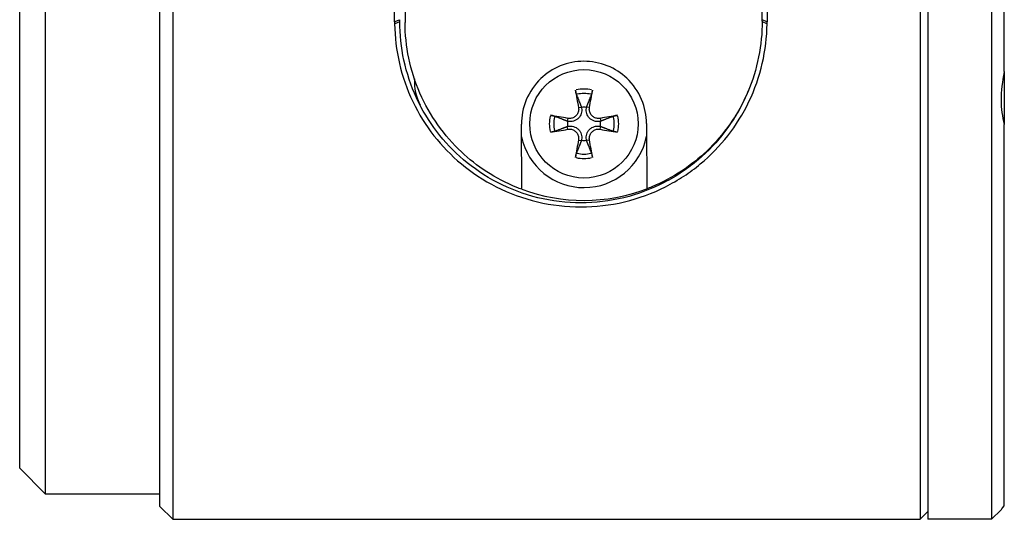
# Model space of a CAD drawing. Header units: millimetres. Extents: x 0 to 3390, y 0 to 1680.
# Tile 152 of 194: x 2609 to 2648, y 108 to 128. Entities that reach past the tile are written whole.
import ezdxf

# ---------------------------------------------------------------- set-up
doc = ezdxf.new("R2010")
doc.units = ezdxf.units.MM
doc.header["$LTSCALE"] = 0.2

msp = doc.modelspace()

# ---------------------------------------------------------------- linework, layer by layer
for p, q in [((2615.33, 173.374), (2615.33, 108.374)), ((2644.93, 173.374), (2644.93, 108.374)), ((2647.43, 173.374), (2647.43, 108.374)), ((2614.83, 108.874), (2614.83, 172.874)), ((2610.33, 172.374), (2610.33, 109.374)), ((2609.33, 110.374), (2609.33, 171.374)), ((2647.93, 125.918), (2647.93, 155.83)), ((2624.03, 127.874), (2624.03, 153.874)), ((2624.344, 153.849), (2624.438, 127.849)), ((2638.438, 127.899), (2638.344, 153.899)), ((2638.63, 153.874), (2638.63, 127.874)), ((2644.63, 140.374), (2644.63, 108.374)), ((2624.04, 127.878), (2624.22, 127.95)), ((2624.22, 127.87), (2624.04, 127.796)), ((2624.23, 127.874), (2624.23, 127.954)), ((2638.447, 127.947), (2638.62, 127.878)), ((2638.62, 127.795), (2638.448, 127.867)), ((2638.548, 127.825), (2638.548, 127.825)), ((2647.93, 125.918), (2647.93, 123.852)), ((2624.929, 124.801), (2624.929, 124.8)), ((2631.243, 124.509), (2631.344, 124.529)), ((2631.661, 124.509), (2631.561, 124.529)), ((2630.817, 124.083), (2630.797, 123.983)), ((2632.087, 124.083), (2632.107, 123.983)), ((2629.012, 121.308), (2629.002, 123.865)), ((2630.817, 123.665), (2630.797, 123.765)), ((2632.087, 123.665), (2632.107, 123.765)), ((2633.902, 123.883), (2633.912, 121.326)), ((2647.93, 108.896), (2647.93, 123.852)), ((2631.243, 123.239), (2631.344, 123.219)), ((2631.661, 123.239), (2631.561, 123.219)), ((2625.903, 123.011), (2625.903, 123.011)), ((2626.156, 123.011), (2626.156, 123.011)), ((2636.504, 123.011), (2636.504, 123.011)), ((2636.756, 123.011), (2636.756, 123.011)), ((2609.33, 110.374), (2610.33, 109.374)), ((2610.33, 109.374), (2614.83, 109.374)), ((2614.83, 108.874), (2615.33, 108.374)), ((2644.93, 108.674), (2644.63, 108.374)), ((2647.805, 108.749), (2647.43, 108.374)), ((2615.33, 108.374), (2644.63, 108.374)), ((2647.43, 108.374), (2644.93, 108.374))]:
    msp.add_line(p, q)
msp.add_circle((2631.452, 123.874), 2.125)
for centre, radius, start, end in [((2626.804, 125.524), 2, 176.8885, 207.4377), ((2631.452, 123.874), 1.36, 77.2164, 102.7836), ((2631.452, 123.874), 1.187, 77.0835, 102.9165), ((2635.856, 125.524), 2, 332.5623, 336.5291), ((2631.452, 123.874), 0.65, 81.3255, 98.6745), ((2631.452, 123.874), 1.36, 167.2164, 192.7836), ((2631.452, 123.874), 1.187, 167.0835, 192.9165), ((2631.452, 123.874), 0.65, 171.3255, 188.6745), ((2631.452, 123.874), 0.65, 351.3255, 8.6745), ((2631.452, 123.874), 1.187, 347.0835, 12.9165), ((2631.452, 123.874), 1.36, 347.2164, 12.7836), ((2631.452, 123.874), 2.5, 191.6846, 348.7279), ((2631.452, 123.874), 0.65, 261.3255, 278.6745), ((2631.452, 123.874), 1.36, 257.2164, 282.7836), ((2631.452, 123.874), 1.187, 257.0835, 282.9165), ((2631.438, 127.874), 7, 249.719, 290.6936)]:
    msp.add_arc(centre, radius, start, end)
for centre, major_axis, ratio, start_param, end_param in [((2662.589, 133.518), (-14.247, -10.517), 0.375363, 5.882758, 6.143019), ((2631.703, 123.924), (0.774, -3.916), 0.087156, 4.365327, 4.545374), ((2631.202, 123.924), (0.774, 3.916), 0.087156, 4.879404, 5.059451), ((2631.403, 123.623), (-3.916, 0.774), 0.087156, 4.879404, 5.059451), ((2631.502, 123.623), (-3.916, -0.774), 0.087156, 4.365327, 4.545374), ((2631.403, 124.125), (3.916, 0.774), 0.087156, 4.365327, 4.545374), ((2631.502, 124.125), (3.916, -0.774), 0.087156, 4.879404, 5.059451), ((2631.703, 123.825), (-0.774, -3.916), 0.087156, 4.879404, 5.059451), ((2631.202, 123.825), (-0.774, 3.916), 0.087156, 4.365327, 4.545374)]:
    msp.add_ellipse(centre, major_axis=major_axis, ratio=ratio, start_param=start_param, end_param=end_param)
for points in [[(2624.03, 127.874), (2624.03, 127.846), (2624.03, 127.819), (2624.03, 127.791)], [(2638.629, 127.791), (2638.63, 127.819), (2638.63, 127.846), (2638.63, 127.874)], [(2631.349, 124.53), (2631.351, 124.526), (2631.353, 124.521), (2631.354, 124.516)], [(2631.55, 124.516), (2631.552, 124.521), (2631.554, 124.526), (2631.555, 124.53)], [(2630.81, 123.972), (2630.806, 123.974), (2630.801, 123.975), (2630.796, 123.977)], [(2632.108, 123.977), (2632.104, 123.975), (2632.099, 123.974), (2632.095, 123.972)], [(2630.796, 123.771), (2630.801, 123.773), (2630.806, 123.775), (2630.81, 123.776)], [(2632.095, 123.776), (2632.099, 123.775), (2632.104, 123.773), (2632.108, 123.771)], [(2631.354, 123.232), (2631.353, 123.227), (2631.351, 123.223), (2631.349, 123.218)], [(2631.555, 123.218), (2631.554, 123.223), (2631.552, 123.227), (2631.55, 123.232)], [(2647.805, 108.749), (2647.806, 108.75), (2647.849, 108.801), (2647.93, 108.896)]]:
    msp.add_open_spline(points, degree=3)
for points, knots in [([(2624.03, 127.791), (2624.042, 126.764), (2624.281, 125.7), (2624.74, 124.744), (2624.969, 124.266), (2625.253, 123.814), (2625.571, 123.407), (2625.89, 122.999), (2626.242, 122.636), (2626.647, 122.301), (2627.052, 121.966), (2627.509, 121.66), (2628.012, 121.406), (2628.515, 121.152), (2629.064, 120.951), (2629.624, 120.817), (2630.746, 120.549), (2631.915, 120.55), (2633.036, 120.817), (2633.597, 120.951), (2634.145, 121.152), (2634.648, 121.406), (2634.9, 121.533), (2635.14, 121.673), (2635.367, 121.823), (2635.595, 121.973), (2635.81, 122.133), (2636.012, 122.301), (2636.417, 122.636), (2636.77, 123), (2637.089, 123.407), (2637.408, 123.815), (2637.691, 124.266), (2637.92, 124.744), (2638.378, 125.699), (2638.618, 126.764), (2638.629, 127.791)], [0, 0, 0, 0, 0.142857, 0.142857, 0.142857, 0.214286, 0.214286, 0.214286, 0.285714, 0.285714, 0.285714, 0.357143, 0.357143, 0.357143, 0.428571, 0.428571, 0.428571, 0.571429, 0.571429, 0.571429, 0.642857, 0.642857, 0.642857, 0.678571, 0.678571, 0.678571, 0.714286, 0.714286, 0.714286, 0.785714, 0.785714, 0.785714, 0.857143, 0.857143, 0.857143, 1, 1, 1, 1]), ([(2637.916, 125.222), (2637.871, 125.111), (2637.824, 125.002), (2637.774, 124.893), (2637.556, 124.422), (2637.285, 123.975), (2636.977, 123.57), (2636.669, 123.166), (2636.326, 122.803), (2635.932, 122.468), (2635.736, 122.3), (2635.525, 122.14), (2635.303, 121.989), (2635.08, 121.839), (2634.844, 121.698), (2634.598, 121.571), (2634.104, 121.315), (2633.565, 121.111), (2633.013, 120.976), (2631.908, 120.707), (2630.753, 120.707), (2629.648, 120.976), (2629.095, 121.111), (2628.555, 121.315), (2628.062, 121.571), (2627.569, 121.826), (2627.121, 122.132), (2626.727, 122.468), (2626.333, 122.803), (2625.991, 123.166), (2625.683, 123.57), (2625.375, 123.974), (2625.104, 124.422), (2624.886, 124.893), (2624.45, 125.835), (2624.23, 126.876), (2624.23, 127.874)], [0.1264185, 0.1264185, 0.1264185, 0.1264185, 0.1428571, 0.1428571, 0.1428571, 0.2142857, 0.2142857, 0.2142857, 0.2857143, 0.2857143, 0.2857143, 0.3214286, 0.3214286, 0.3214286, 0.3571429, 0.3571429, 0.3571429, 0.4285714, 0.4285714, 0.4285714, 0.5714286, 0.5714286, 0.5714286, 0.6428571, 0.6428571, 0.6428571, 0.7142857, 0.7142857, 0.7142857, 0.7857143, 0.7857143, 0.7857143, 0.8571429, 0.8571429, 0.8571429, 0.9999974, 0.9999974, 0.9999974, 0.9999974]), ([(2629.012, 121.308), (2628.946, 121.332), (2628.881, 121.357), (2627.982, 121.721), (2627.235, 122.218), (2625.978, 123.399), (2625.407, 124.193), (2624.638, 125.954), (2624.441, 126.922), (2624.438, 127.849)], [2.4683508, 2.4683508, 2.4683508, 2.4683508, 2.4889496, 2.4889496, 2.7551132, 2.7551132, 3.0585282, 3.0585282, 3.3619433, 3.3619433, 3.3619433, 3.3619433]), ([(2638.438, 127.899), (2638.441, 126.972), (2638.251, 126.003), (2637.496, 124.237), (2636.93, 123.438), (2635.681, 122.249), (2634.939, 121.746), (2634.042, 121.376), (2633.977, 121.35), (2633.912, 121.326)], [1.0836285, 1.0836285, 1.0836285, 1.0836285, 1.3870436, 1.3870436, 1.6904586, 1.6904586, 1.9566222, 1.9566222, 1.977221, 1.977221, 1.977221, 1.977221]), ([(2633.902, 123.883), (2633.901, 124.187), (2633.84, 124.518), (2633.578, 125.138), (2633.376, 125.427), (2632.924, 125.854), (2632.659, 126.03), (2632.071, 126.266), (2631.748, 126.325), (2631.139, 126.323), (2630.817, 126.261), (2630.231, 126.021), (2629.966, 125.843), (2629.517, 125.414), (2629.318, 125.123), (2629.06, 124.501), (2629.001, 124.17), (2629.002, 123.865)], [-1.2018021, -1.2018021, -1.2018021, -1.2018021, -1.0947038, -1.0947038, -0.9876054, -0.9876054, -0.8962, -0.8962, -0.8047945, -0.8047945, -0.7133891, -0.7133891, -0.6219837, -0.6219837, -0.5148853, -0.5148853, -0.407787, -0.407787, -0.407787, -0.407787]), ([(2631.158, 125.024), (2631.156, 125.03), (2631.153, 125.039), (2631.147, 125.061), (2631.142, 125.077), (2631.135, 125.108), (2631.131, 125.128), (2631.124, 125.16), (2631.121, 125.177), (2631.119, 125.192)], [0.04771404, 0.04771404, 0.04771404, 0.04771404, 0.05195765, 0.05195765, 0.05713655, 0.05713655, 0.0623225, 0.0623225, 0.06688689, 0.06688689, 0.06688689, 0.06688689]), ([(2631.786, 125.192), (2631.784, 125.177), (2631.78, 125.16), (2631.774, 125.128), (2631.77, 125.108), (2631.762, 125.077), (2631.758, 125.061), (2631.752, 125.039), (2631.749, 125.03), (2631.747, 125.024)], [0.01625012, 0.01625012, 0.01625012, 0.01625012, 0.0208145, 0.0208145, 0.02600046, 0.02600046, 0.03117936, 0.03117936, 0.03542297, 0.03542297, 0.03542297, 0.03542297]), ([(2631.354, 124.516), (2631.356, 124.507), (2631.358, 124.497), (2631.37, 124.421), (2631.365, 124.348), (2631.334, 124.246), (2631.32, 124.212), (2631.283, 124.15), (2631.26, 124.12), (2631.206, 124.066), (2631.177, 124.044), (2631.114, 124.007), (2631.081, 123.992), (2630.978, 123.961), (2630.905, 123.957), (2630.839, 123.967), (2630.829, 123.968), (2630.82, 123.97), (2630.81, 123.972)], [-0.09501506, -0.09501506, -0.09501506, -0.09501506, -0.09175687, -0.09175687, -0.06881765, -0.06881765, -0.05734805, -0.05734805, -0.04587844, -0.04587844, -0.03440883, -0.03440883, -0.02293922, -0.02293922, 0, 0, 0, 0.00325818, 0.00325818, 0.00325818, 0.00325818]), ([(2631.238, 124.508), (2631.246, 124.464), (2631.246, 124.416), (2631.226, 124.323), (2631.207, 124.278), (2631.157, 124.204), (2631.123, 124.17), (2631.044, 124.117), (2631, 124.099), (2630.913, 124.081), (2630.865, 124.08), (2630.818, 124.089)], [0, 0, 0, 0, 0.01349738, 0.01349738, 0.02699475, 0.02699475, 0.04034262, 0.04034262, 0.05369049, 0.05369049, 0.06715768, 0.06715768, 0.06715768, 0.06715768]), ([(2632.095, 123.972), (2632.085, 123.97), (2632.076, 123.968), (2631.999, 123.957), (2631.926, 123.961), (2631.824, 123.992), (2631.791, 124.007), (2631.728, 124.044), (2631.698, 124.066), (2631.644, 124.12), (2631.622, 124.15), (2631.585, 124.212), (2631.571, 124.246), (2631.539, 124.348), (2631.535, 124.421), (2631.545, 124.488), (2631.547, 124.497), (2631.548, 124.507), (2631.55, 124.516)], [-0.09501506, -0.09501506, -0.09501506, -0.09501506, -0.09175687, -0.09175687, -0.06881765, -0.06881765, -0.05734805, -0.05734805, -0.04587844, -0.04587844, -0.03440883, -0.03440883, -0.02293922, -0.02293922, 0, 0, 0, 0.00325818, 0.00325818, 0.00325818, 0.00325818]), ([(2632.086, 124.089), (2632.043, 124.081), (2631.994, 124.081), (2631.901, 124.1), (2631.857, 124.12), (2631.783, 124.17), (2631.748, 124.204), (2631.696, 124.282), (2631.678, 124.327), (2631.66, 124.414), (2631.659, 124.462), (2631.667, 124.508)], [0, 0, 0, 0, 0.01349738, 0.01349738, 0.02699475, 0.02699475, 0.04034262, 0.04034262, 0.05369049, 0.05369049, 0.0671557, 0.0671557, 0.0671557, 0.0671557]), ([(2630.134, 124.208), (2630.149, 124.205), (2630.166, 124.202), (2630.198, 124.196), (2630.218, 124.192), (2630.249, 124.184), (2630.266, 124.18), (2630.287, 124.174), (2630.296, 124.171), (2630.303, 124.168)], [0.01625012, 0.01625012, 0.01625012, 0.01625012, 0.0208145, 0.0208145, 0.02600046, 0.02600046, 0.03117936, 0.03117936, 0.03542297, 0.03542297, 0.03542297, 0.03542297]), ([(2632.602, 124.168), (2632.608, 124.171), (2632.618, 124.174), (2632.639, 124.18), (2632.656, 124.184), (2632.687, 124.192), (2632.707, 124.196), (2632.738, 124.202), (2632.756, 124.205), (2632.77, 124.208)], [0.04771404, 0.04771404, 0.04771404, 0.04771404, 0.05195765, 0.05195765, 0.05713655, 0.05713655, 0.0623225, 0.0623225, 0.06688689, 0.06688689, 0.06688689, 0.06688689]), ([(2630.303, 123.58), (2630.296, 123.577), (2630.287, 123.575), (2630.266, 123.568), (2630.249, 123.564), (2630.218, 123.557), (2630.198, 123.552), (2630.166, 123.546), (2630.149, 123.543), (2630.134, 123.54)], [0.04771404, 0.04771404, 0.04771404, 0.04771404, 0.05195765, 0.05195765, 0.05713655, 0.05713655, 0.0623225, 0.0623225, 0.06688689, 0.06688689, 0.06688689, 0.06688689]), ([(2630.81, 123.776), (2630.82, 123.778), (2630.829, 123.78), (2630.905, 123.791), (2630.978, 123.787), (2631.081, 123.756), (2631.114, 123.741), (2631.177, 123.705), (2631.206, 123.682), (2631.26, 123.628), (2631.283, 123.598), (2631.32, 123.536), (2631.334, 123.503), (2631.365, 123.4), (2631.37, 123.327), (2631.36, 123.26), (2631.358, 123.251), (2631.356, 123.241), (2631.354, 123.232)], [-0.09501506, -0.09501506, -0.09501506, -0.09501506, -0.09175687, -0.09175687, -0.06881765, -0.06881765, -0.05734805, -0.05734805, -0.04587844, -0.04587844, -0.03440883, -0.03440883, -0.02293922, -0.02293922, 0, 0, 0, 0.00325818, 0.00325818, 0.00325818, 0.00325818]), ([(2630.818, 123.66), (2630.862, 123.667), (2630.91, 123.667), (2631.003, 123.648), (2631.048, 123.629), (2631.122, 123.578), (2631.156, 123.545), (2631.209, 123.466), (2631.227, 123.422), (2631.245, 123.335), (2631.246, 123.286), (2631.238, 123.24)], [0, 0, 0, 0, 0.01349738, 0.01349738, 0.02699475, 0.02699475, 0.04034262, 0.04034262, 0.05369049, 0.05369049, 0.0671557, 0.0671557, 0.0671557, 0.0671557]), ([(2631.55, 123.232), (2631.548, 123.241), (2631.547, 123.251), (2631.535, 123.327), (2631.539, 123.4), (2631.571, 123.503), (2631.585, 123.536), (2631.622, 123.598), (2631.644, 123.628), (2631.698, 123.682), (2631.728, 123.705), (2631.791, 123.741), (2631.824, 123.756), (2631.926, 123.787), (2631.999, 123.791), (2632.066, 123.781), (2632.076, 123.78), (2632.085, 123.778), (2632.095, 123.776)], [-0.09501506, -0.09501506, -0.09501506, -0.09501506, -0.09175687, -0.09175687, -0.06881765, -0.06881765, -0.05734805, -0.05734805, -0.04587844, -0.04587844, -0.03440883, -0.03440883, -0.02293922, -0.02293922, 0, 0, 0, 0.00325818, 0.00325818, 0.00325818, 0.00325818]), ([(2631.667, 123.24), (2631.659, 123.284), (2631.659, 123.332), (2631.678, 123.425), (2631.698, 123.47), (2631.748, 123.544), (2631.782, 123.578), (2631.86, 123.631), (2631.905, 123.649), (2631.992, 123.667), (2632.04, 123.668), (2632.086, 123.66)], [0, 0, 0, 0, 0.01349738, 0.01349738, 0.02699475, 0.02699475, 0.04034262, 0.04034262, 0.05369049, 0.05369049, 0.06715768, 0.06715768, 0.06715768, 0.06715768]), ([(2632.77, 123.54), (2632.756, 123.543), (2632.738, 123.546), (2632.707, 123.552), (2632.687, 123.557), (2632.656, 123.564), (2632.639, 123.568), (2632.618, 123.575), (2632.608, 123.577), (2632.602, 123.58)], [0.01625012, 0.01625012, 0.01625012, 0.01625012, 0.0208145, 0.0208145, 0.02600046, 0.02600046, 0.03117936, 0.03117936, 0.03542297, 0.03542297, 0.03542297, 0.03542297]), ([(2631.119, 122.556), (2631.121, 122.571), (2631.124, 122.588), (2631.131, 122.62), (2631.135, 122.64), (2631.142, 122.671), (2631.147, 122.688), (2631.153, 122.709), (2631.156, 122.718), (2631.158, 122.724)], [0.01625012, 0.01625012, 0.01625012, 0.01625012, 0.0208145, 0.0208145, 0.02600046, 0.02600046, 0.03117936, 0.03117936, 0.03542297, 0.03542297, 0.03542297, 0.03542297]), ([(2631.747, 122.724), (2631.749, 122.718), (2631.752, 122.709), (2631.758, 122.688), (2631.762, 122.671), (2631.77, 122.64), (2631.774, 122.62), (2631.78, 122.588), (2631.784, 122.571), (2631.786, 122.556)], [0.04771404, 0.04771404, 0.04771404, 0.04771404, 0.05195765, 0.05195765, 0.05713655, 0.05713655, 0.0623225, 0.0623225, 0.06688689, 0.06688689, 0.06688689, 0.06688689])]:
    msp.add_open_spline(points, degree=3, knots=knots)
for points, weights in [([(2631.158, 125.024), (2631.28, 124.709), (2631.349, 124.53)], [1.00657182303, 1.0462904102, 1.00331161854]), ([(2631.555, 124.53), (2631.624, 124.709), (2631.747, 125.024)], [1.00331161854, 1.0462904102, 1.00657182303]), ([(2630.796, 123.977), (2630.617, 124.046), (2630.303, 124.168)], [1.00331161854, 1.0462904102, 1.00657182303]), ([(2632.602, 124.168), (2632.288, 124.046), (2632.108, 123.977)], [1.00657182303, 1.0462904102, 1.00331161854]), ([(2630.303, 123.58), (2630.617, 123.702), (2630.796, 123.771)], [1.00657182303, 1.0462904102, 1.00331161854]), ([(2632.108, 123.771), (2632.288, 123.702), (2632.602, 123.58)], [1.00331161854, 1.04629041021, 1.00657182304]), ([(2631.349, 123.218), (2631.28, 123.039), (2631.158, 122.724)], [1.00331161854, 1.0462904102, 1.00657182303]), ([(2631.747, 122.724), (2631.624, 123.039), (2631.555, 123.218)], [1.00657182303, 1.0462904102, 1.00331161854])]:
    msp.add_rational_spline(points, weights, degree=2)

doc.saveas('drawing.dxf')
